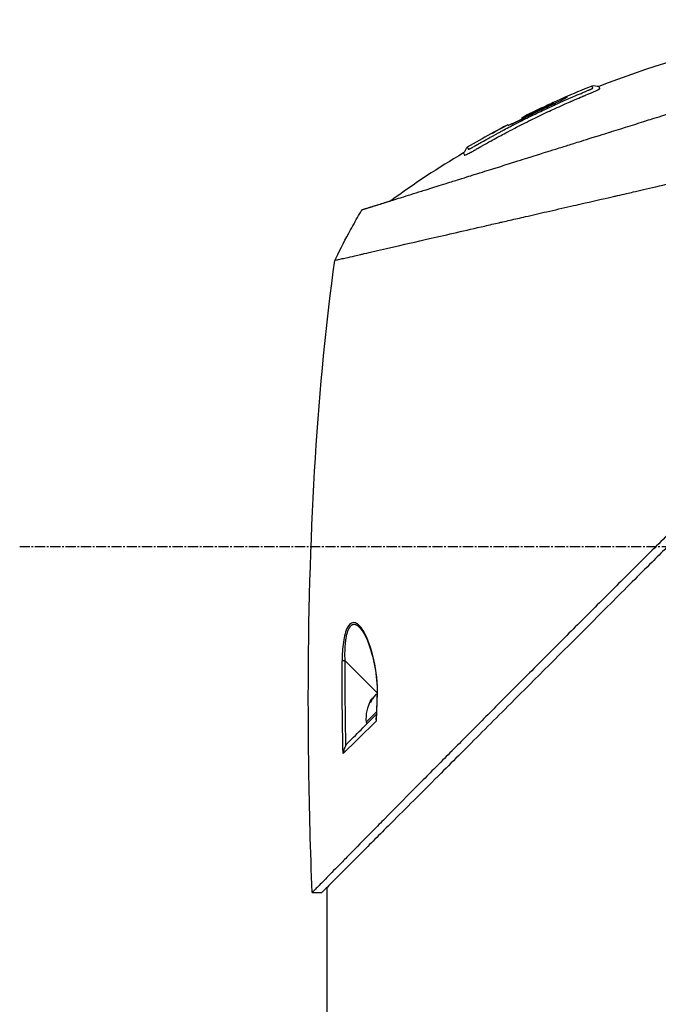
# Model space of a CAD drawing. Header units: millimetres. Extents: x 0 to 5219, y 0 to 2970.
# Tile 19 of 232: x 147 to 253, y 862 to 1025. Entities that reach past the tile are written whole.
import ezdxf

# ---------------------------------------------------------------- set-up
doc = ezdxf.new("R2010")
doc.units = ezdxf.units.MM
doc.header["$LTSCALE"] = 0.2
doc.linetypes.add('CENTER2', pattern=[1.125, 0.75, -0.125, 0.125, -0.125])
doc.layers.add('02_Center Line', color=1, linetype='CENTER2')

# ---------------------------------------------------------------- blocks, each defined once
blk = doc.blocks.new('A$C9d85a397')
for p, q in [((-38.87, 270.23), (-38.96, 270.32)), ((-38.26, 270.52), (-38.42, 270.68)), ((-43.62, 268.2), (-43.62, 268.2)), ((-43.62, 268.2), (-43.62, 268.2)), ((-43.48, 268.02), (-43.59, 268.12)), ((-45.91, 267.03), (-45.83, 266.96)), ((-45.9, 267.03), (-45.83, 266.96)), ((-48.73, 265.53), (-48.73, 265.53)), ((-70.13, 252.92), (-70.13, 252.92)), ((-70.44, 183.45), (-70.44, 183.45)), ((-38.28, 180.07), (-38.28, 180.07)), ((-73.01, 178.06), (-67.65, 172.7)), ((-68.34, 171.81), (-68.38, 171.85)), ((-67.58, 172.62), (-67.58, 172.62)), ((-67.58, 172.58), (-67.58, 172.58)), ((-68.61, 171.27), (-68.73, 171.39)), ((-67.76, 169.57), (-69.46, 167.86)), ((-69.46, 167.86), (-69.26, 167.66)), ((-72.82, 145.27), (-72.82, 145.27)), ((-78.44, 139.55), (-76.84, 139.55)), ((-76, 140.38), (-76, 109.5))]:
    blk.add_line(p, q)
for centre, radius, start, end in [((26.48, 128), 156.75, 117.502, 118.6731), ((-63.39, 168.44), 6.1, 150.3486, 185.3981)]:
    blk.add_arc(centre, radius, start, end)
at = {"extrusion": (0, 0, -1)}
for centre, major_axis, ratio, start_param, end_param in [((26.48, 128), (137.52, 75.21), 1, 4.712389, 4.732828), ((50.11, 166.64), (-98.85, 98.89), 0.00011, 6.273707, 6.283218), ((25.48, 196.02), (75.39, 81.92), 0.999389, 4.470833, 4.498835), ((25.44, 196.05), (-73.04, -84), 0.999052, 1.38546, 1.392026), ((25.56, 195.94), (-98.37, 52.22), 0.999969, 6.25048, 6.297706), ((43.31, 186.55), (-116.2, 61.46), 0.920421, 6.250762, 6.254439), ((-72.99, 178.04), (-0.5, 0.001), 0.036993, 0.389718, 1.533742), ((276, -461.66), (-295.9, 797.97), 0.23298, 5.692342, 5.723691), ((508.19, -1020.35), (531.39, -1363.29), 0.183375, 2.684579, 2.706041), ((-63.22, 168.61), (-4.29, 4.29), 0.920715, 5.920984, 6.02203), ((546.92, 149.07), (456.39, 412.71), 0.998727, 3.908319, 3.915049), ((-67.16, 172.21), (-0.5, 0.019), 0.035577, 5.730867, 6.283186), ((-63.56, 168.26), (-4.29, 4.29), 0.920715, 5.920984, 6.02203), ((-64.79, 167.04), (-4.04, 4.04), 0.390236, 6.173187, 6.393184), ((508.18, -1020.33), (531.38, -1363.27), 0.183376, 2.655575, 2.684576)]:
    blk.add_ellipse(centre, major_axis=major_axis, ratio=ratio, start_param=start_param, end_param=end_param, dxfattribs=at)
for points, knots in [([(29.86, 284.22), (18.01, 284.47), (6.07, 283.37), (-14.13, 279.14), (-22.61, 276.6), (-30.79, 273.38)], [0, 0, 0, 0, 3.553813, 3.553813, 6.190294, 6.190294, 6.190294, 6.190294]), ([(57.45, 275.44), (57.45, 275.44), (57.41, 275.4), (57.34, 275.33), (57.3, 275.29), (57.26, 275.24), (57.2, 275.19), (57.15, 275.13), (57.08, 275.06), (57.01, 274.99), (56.86, 274.84), (56.68, 274.65), (56.46, 274.43), (56.35, 274.32), (56.23, 274.2), (56.1, 274.07), (55.98, 273.95), (55.84, 273.81), (55.7, 273.67), (55.7, 273.66), (55.69, 273.66), (55.69, 273.65), (55.4, 273.36), (55.08, 273.03), (54.72, 272.67), (54.54, 272.49), (54.36, 272.3), (54.16, 272.11), (53.97, 271.91), (53.77, 271.71), (53.56, 271.49), (53.14, 271.07), (52.69, 270.62), (52.22, 270.14), (51.76, 269.67), (51.27, 269.18), (50.76, 268.66), (50.74, 268.64), (50.73, 268.63), (50.71, 268.61), (49.67, 267.56), (48.53, 266.4), (47.3, 265.17), (46.69, 264.55), (46.06, 263.91), (45.41, 263.25), (44.76, 262.6), (44.08, 261.92), (43.4, 261.23), (42.7, 260.53), (41.99, 259.82), (41.27, 259.09), (40.54, 258.36), (39.8, 257.61), (39.04, 256.85), (38.29, 256.09), (37.52, 255.31), (36.73, 254.53), (35.95, 253.74), (35.15, 252.94), (34.35, 252.13), (34.29, 252.08), (34.23, 252.02), (34.18, 251.96), (33.42, 251.21), (32.65, 250.44), (31.87, 249.67), (31.04, 248.84), (30.2, 248.01), (29.34, 247.16), (28.07, 245.89), (26.76, 244.6), (25.44, 243.28), (25, 242.85), (24.56, 242.41), (24.12, 241.97), (23.89, 241.75), (23.67, 241.52), (23.44, 241.3), (22.77, 240.63), (22.1, 239.96), (21.42, 239.29), (20.06, 237.95), (18.69, 236.59), (17.3, 235.21), (15.92, 233.84), (14.52, 232.45), (13.1, 231.05), (13.01, 230.96), (12.93, 230.88), (12.84, 230.79), (9.15, 227.13), (5.38, 223.4), (1.57, 219.63), (1.47, 219.53), (1.38, 219.44), (1.28, 219.35), (0.32, 218.4), (-0.64, 217.44), (-1.61, 216.49), (-2.58, 215.53), (-3.55, 214.57), (-4.53, 213.61), (-6.48, 211.69), (-8.42, 209.77), (-10.36, 207.85), (-10.45, 207.77), (-10.53, 207.69), (-10.61, 207.61), (-12.57, 205.67), (-14.52, 203.74), (-16.47, 201.81), (-17.45, 200.85), (-18.42, 199.88), (-19.39, 198.92), (-20.36, 197.95), (-21.33, 196.99), (-22.3, 196.03), (-22.36, 195.97), (-22.42, 195.91), (-22.48, 195.85), (-24.4, 193.93), (-26.32, 192.02), (-28.22, 190.13), (-29.16, 189.18), (-30.11, 188.24), (-31.05, 187.3), (-31.99, 186.36), (-32.93, 185.42), (-33.86, 184.49), (-33.9, 184.45), (-33.95, 184.4), (-34, 184.35), (-35.88, 182.48), (-37.74, 180.61), (-39.57, 178.78), (-41.4, 176.94), (-43.21, 175.14), (-44.98, 173.36), (-45.87, 172.47), (-46.75, 171.59), (-47.62, 170.71), (-48.49, 169.84), (-49.35, 168.97), (-50.21, 168.11), (-51.06, 167.25), (-51.9, 166.41), (-52.73, 165.57), (-53.57, 164.73), (-54.39, 163.91), (-55.2, 163.09), (-55.21, 163.07), (-55.23, 163.06), (-55.25, 163.04), (-56.06, 162.22), (-56.86, 161.42), (-57.64, 160.62), (-58.43, 159.83), (-59.2, 159.05), (-59.96, 158.28), (-60.72, 157.52), (-61.47, 156.77), (-62.19, 156.03), (-63.65, 154.56), (-65.04, 153.16), (-66.35, 151.82), (-66.68, 151.49), (-67.01, 151.16), (-67.33, 150.83), (-67.65, 150.51), (-67.96, 150.19), (-68.27, 149.88), (-69.51, 148.63), (-70.66, 147.46), (-71.71, 146.39), (-71.72, 146.39), (-71.72, 146.38), (-71.72, 146.38), (-72.25, 145.85), (-72.75, 145.34), (-73.22, 144.86), (-73.7, 144.38), (-74.14, 143.92), (-74.56, 143.5), (-74.98, 143.08), (-75.36, 142.68), (-75.72, 142.32), (-76.07, 141.96), (-76.39, 141.63), (-76.68, 141.34), (-76.97, 141.05), (-77.22, 140.79), (-77.44, 140.56), (-77.55, 140.45), (-77.65, 140.35), (-77.75, 140.26), (-77.84, 140.16), (-77.92, 140.08), (-78, 140), (-78.14, 139.85), (-78.25, 139.74), (-78.33, 139.66), (-78.4, 139.59), (-78.44, 139.55), (-78.44, 139.55)], [0, 0, 0, 0, 0.0041991, 0.0041991, 0.0041991, 0.0062987, 0.0062987, 0.0062987, 0.0083983, 0.0083983, 0.0083983, 0.0125974, 0.0125974, 0.0125974, 0.014697, 0.014697, 0.014697, 0.0167965, 0.0167965, 0.0167965, 0.0168599, 0.0168599, 0.0168599, 0.0210764, 0.0210764, 0.0210764, 0.0231847, 0.0231847, 0.0231847, 0.025293, 0.025293, 0.025293, 0.0295096, 0.0295096, 0.0295096, 0.0335924, 0.0335924, 0.0335924, 0.0337261, 0.0337261, 0.0337261, 0.0420526, 0.0420526, 0.0420526, 0.0462159, 0.0462159, 0.0462159, 0.0503791, 0.0503791, 0.0503791, 0.0545745, 0.0545745, 0.0545745, 0.0587698, 0.0587698, 0.0587698, 0.0629602, 0.0629602, 0.0629602, 0.0671505, 0.0671505, 0.0671505, 0.0674414, 0.0674414, 0.0674414, 0.0713694, 0.0713694, 0.0713694, 0.0755743, 0.0755743, 0.0755743, 0.0818817, 0.0818817, 0.0818817, 0.0839768, 0.0839768, 0.0839768, 0.0850355, 0.0850355, 0.0850355, 0.0881892, 0.0881892, 0.0881892, 0.0944966, 0.0944966, 0.0944966, 0.1008041, 0.1008041, 0.1008041, 0.1011921, 0.1011921, 0.1011921, 0.1176445, 0.1176445, 0.1176445, 0.1180502, 0.1180502, 0.1180502, 0.1221943, 0.1221943, 0.1221943, 0.1263384, 0.1263384, 0.1263384, 0.1346266, 0.1346266, 0.1346266, 0.1349824, 0.1349824, 0.1349824, 0.143338, 0.143338, 0.143338, 0.1475158, 0.1475158, 0.1475158, 0.1516936, 0.1516936, 0.1516936, 0.1519551, 0.1519551, 0.1519551, 0.160293, 0.160293, 0.160293, 0.164462, 0.164462, 0.164462, 0.168631, 0.168631, 0.168631, 0.1688379, 0.1688379, 0.1688379, 0.1772635, 0.1772635, 0.1772635, 0.1856891, 0.1856891, 0.1856891, 0.1899019, 0.1899019, 0.1899019, 0.1941147, 0.1941147, 0.1941147, 0.1983275, 0.1983275, 0.1983275, 0.2025403, 0.2025403, 0.2025403, 0.2026348, 0.2026348, 0.2026348, 0.206856, 0.206856, 0.206856, 0.2110771, 0.2110771, 0.2110771, 0.2152983, 0.2152983, 0.2152983, 0.2237405, 0.2237405, 0.2237405, 0.2258511, 0.2258511, 0.2258511, 0.2279617, 0.2279617, 0.2279617, 0.2364039, 0.2364039, 0.2364039, 0.2364237, 0.2364237, 0.2364237, 0.240644, 0.240644, 0.240644, 0.2448644, 0.2448644, 0.2448644, 0.2490847, 0.2490847, 0.2490847, 0.253305, 0.253305, 0.253305, 0.2575358, 0.2575358, 0.2575358, 0.2596491, 0.2596491, 0.2596491, 0.2617623, 0.2617623, 0.2617623, 0.2659889, 0.2659889, 0.2659889, 0.2702154, 0.2702154, 0.2702154, 0.2702154]), ([(-70.13, 252.92), (-70.14, 252.92), (-70.13, 252.92), (-70.02, 252.96), (-69.98, 252.97), (-69.93, 252.99), (-69.88, 253), (-69.82, 253.02), (-69.75, 253.04), (-69.67, 253.07), (-69.6, 253.09), (-69.46, 253.13), (-69.11, 253.24), (-68.84, 253.33), (-68.58, 253.41), (-68.36, 253.48), (-68.35, 253.48), (-68.34, 253.48), (-68.33, 253.49), (-67.7, 253.68), (-67, 253.9), (-66.33, 254.11), (-66.32, 254.12), (-65.95, 254.23), (-65.06, 254.51), (-65.06, 254.51), (-65.05, 254.51), (-65.05, 254.51), (-64.26, 254.76), (-63.73, 254.93), (-63.59, 254.97), (-62.58, 255.28), (-61.47, 255.63), (-60.26, 256.01), (-60.23, 256.02), (-60.2, 256.03), (-60.18, 256.04), (-60.07, 256.07), (-59.3, 256.31), (-57.65, 256.83), (-57.22, 256.96), (-56.72, 257.12), (-56.15, 257.3), (-55.37, 257.54), (-54.67, 257.76), (-54.06, 257.95), (-52.7, 258.38), (-51.81, 258.66), (-51.52, 258.75), (-50.22, 259.15), (-49.13, 259.5), (-48.27, 259.76), (-47.35, 260.05), (-46.72, 260.25), (-46.4, 260.35), (-44.84, 260.84), (-43.56, 261.24), (-42.58, 261.55), (-41.79, 261.79), (-41.21, 261.97), (-40.84, 262.09), (-40.26, 262.27), (-39.3, 262.57), (-37.92, 263), (-37.17, 263.24), (-36.51, 263.44), (-35.97, 263.62), (-35.57, 263.74), (-35.22, 263.85), (-34.94, 263.94), (-34.28, 264.14), (-33.28, 264.46), (-31.9, 264.89), (-30.14, 265.44), (-29.1, 265.76), (-28.82, 265.85), (-28.77, 265.87), (-28.72, 265.88), (-28.67, 265.9), (-26.64, 266.53), (-24.59, 267.18), (-22.53, 267.82), (-22.16, 267.94), (-21.72, 268.07), (-21.22, 268.23), (-20.67, 268.4), (-20.05, 268.6), (-19.35, 268.82), (-17.56, 269.38), (-16.51, 269.71), (-16.19, 269.8), (-15.37, 270.06), (-14.56, 270.32), (-13.74, 270.57), (-12.47, 270.97), (-11.21, 271.36), (-9.95, 271.76), (-8.59, 272.18), (-7.4, 272.56), (-6.37, 272.88), (-5.37, 273.19), (-4.53, 273.45), (-3.84, 273.67), (-2.14, 274.2), (-0.64, 274.67), (0.68, 275.08), (1.15, 275.23), (1.6, 275.37), (2.02, 275.51)], [-1, -1, -1, -1, -0.96875, -0.96875, -0.96875, -0.9547937, -0.9547937, -0.9547937, -0.9375, -0.9375, -0.9375, -0.90625, -0.90625, -0.90625, -0.875, -0.875, -0.875, -0.8739463, -0.8739463, -0.8739463, -0.8125, -0.8125, -0.8125, -0.7813822, -0.7813822, -0.7813822, -0.78125, -0.78125, -0.78125, -0.75, -0.75, -0.75, -0.6888795, -0.6888795, -0.6888795, -0.6875, -0.6875, -0.6875, -0.6380723, -0.6380723, -0.6380723, -0.625, -0.625, -0.625, -0.6057577, -0.6057577, -0.6057577, -0.5625, -0.5625, -0.5625, -0.5324119, -0.5324119, -0.5324119, -0.5, -0.5, -0.5, -0.4654336, -0.4654336, -0.4654336, -0.4375, -0.4375, -0.4375, -0.40625, -0.40625, -0.40625, -0.3881699, -0.3881699, -0.3881699, -0.375, -0.375, -0.375, -0.34375, -0.34375, -0.34375, -0.3125, -0.3125, -0.3125, -0.3110249, -0.3110249, -0.3110249, -0.25, -0.25, -0.25, -0.2349777, -0.2349777, -0.2349777, -0.21875, -0.21875, -0.21875, -0.1875, -0.1875, -0.1875, -0.1630802, -0.1630802, -0.1630802, -0.125, -0.125, -0.125, -0.0933033, -0.0933033, -0.0933033, -0.0625, -0.0625, -0.0625, -0.0165509, -0.0165509, -0.0165509, 0, 0, 0, 0]), ([(-47.25, 265.16), (-46.73, 265.43), (-45.9, 265.88), (-44.75, 266.48), (-43.98, 266.87), (-43.08, 267.33), (-42.03, 267.85), (-41.24, 268.24), (-40.37, 268.66), (-39.42, 269.1), (-39.38, 269.12), (-39.35, 269.14), (-39.31, 269.15), (-38.44, 269.56), (-37.8, 269.85), (-37.4, 270.03), (-36.89, 270.26), (-36.47, 270.45), (-36.14, 270.6), (-35.66, 270.81), (-35.37, 270.93), (-35.28, 270.97), (-34.03, 271.51), (-33.36, 271.79), (-33.28, 271.82), (-33.23, 271.84), (-33.19, 271.86), (-33.15, 271.87), (-33.09, 271.9), (-33.04, 271.92), (-33.01, 271.93), (-32.98, 271.95), (-32.84, 272), (-32.61, 272.09), (-32.5, 272.14), (-32.41, 272.18), (-32.35, 272.2), (-32.22, 272.26), (-32.13, 272.29), (-32.1, 272.31), (-32.07, 272.32), (-31.99, 272.35), (-31.89, 272.4), (-31.8, 272.44), (-31.73, 272.47), (-31.68, 272.49), (-31.59, 272.53), (-31.5, 272.57), (-31.43, 272.61), (-31.35, 272.64), (-31.27, 272.68), (-31.2, 272.72), (-31.16, 272.73), (-31.13, 272.75), (-31.1, 272.77), (-31.09, 272.77), (-31.09, 272.77), (-31.09, 272.77), (-31.06, 272.79), (-31.03, 272.8), (-31, 272.81), (-30.95, 272.84), (-30.91, 272.86), (-30.88, 272.88), (-30.84, 272.9), (-30.81, 272.92), (-30.8, 272.93), (-30.78, 272.94), (-30.75, 272.95), (-30.73, 272.97), (-30.71, 272.98), (-30.7, 272.99), (-30.68, 273), (-30.68, 273), (-30.68, 273), (-30.68, 273)], [-0.35, -0.35, -0.35, -0.35, -0.3036755, -0.3036755, -0.3036755, -0.273124, -0.273124, -0.273124, -0.25, -0.25, -0.25, -0.248947, -0.248947, -0.248947, -0.2232143, -0.2232143, -0.2232143, -0.2123203, -0.2123203, -0.2123203, -0.1964286, -0.1964286, -0.1964286, -0.1696429, -0.1696429, -0.1696429, -0.1683773, -0.1683773, -0.1683773, -0.1662946, -0.1662946, -0.1662946, -0.1629464, -0.1629464, -0.1629464, -0.1595982, -0.1595982, -0.1595982, -0.15625, -0.15625, -0.15625, -0.1533801, -0.1533801, -0.1533801, -0.1505102, -0.1505102, -0.1505102, -0.1466837, -0.1466837, -0.1466837, -0.1428571, -0.1428571, -0.1428571, -0.1409439, -0.1409439, -0.1409439, -0.1408082, -0.1408082, -0.1408082, -0.1390306, -0.1390306, -0.1390306, -0.1367836, -0.1367836, -0.1367836, -0.1339286, -0.1339286, -0.1339286, -0.1315425, -0.1315425, -0.1315425, -0.1294643, -0.1294643, -0.1294643, -0.129396, -0.129396, -0.129396, -0.129396]), ([(-47.02, 265.94), (-46.69, 266.12), (-46.06, 266.46), (-45.13, 266.94), (-45.08, 266.96), (-45.03, 266.99), (-44.99, 267.01), (-44.07, 267.49), (-43.23, 267.91), (-42.47, 268.28), (-41.47, 268.77), (-40.61, 269.18), (-39.9, 269.52), (-38.52, 270.17), (-37.68, 270.54), (-37.39, 270.67), (-37.23, 270.75), (-37.07, 270.82), (-36.91, 270.89), (-36.41, 271.11), (-35.91, 271.33), (-35.42, 271.54), (-35.22, 271.63), (-34.89, 271.77), (-34.42, 271.97), (-34.31, 272.01), (-34.2, 272.06), (-34.09, 272.11), (-33.87, 272.2), (-33.65, 272.29), (-33.43, 272.38), (-33.33, 272.43), (-33.25, 272.46), (-33.18, 272.49), (-33.16, 272.5), (-33.14, 272.5), (-33.13, 272.51), (-33.02, 272.55), (-32.96, 272.58), (-32.93, 272.59), (-32.83, 272.63), (-32.75, 272.67), (-32.68, 272.7), (-32.67, 272.7), (-32.67, 272.7), (-32.66, 272.7), (-32.6, 272.73), (-32.52, 272.77), (-32.44, 272.8), (-32.44, 272.8), (-32.41, 272.81), (-32.37, 272.83), (-32.33, 272.85), (-32.28, 272.87), (-32.21, 272.9), (-32.15, 272.93), (-32.09, 272.96), (-32.03, 272.98), (-32.03, 272.98), (-32.03, 272.98), (-32.03, 272.98), (-32.02, 272.99), (-32.02, 272.99), (-32.02, 272.99), (-32, 273), (-31.94, 273.03), (-31.87, 273.06), (-31.86, 273.07), (-31.85, 273.08), (-31.84, 273.08), (-31.82, 273.09), (-31.81, 273.1), (-31.8, 273.11), (-31.79, 273.12), (-31.79, 273.12), (-31.79, 273.12), (-31.78, 273.13), (-31.78, 273.13), (-31.78, 273.14)], [0.6517857, 0.6517857, 0.6517857, 0.6517857, 0.6785714, 0.6785714, 0.6785714, 0.6797281, 0.6797281, 0.6797281, 0.7017453, 0.7017453, 0.7017453, 0.7303747, 0.7303747, 0.7303747, 0.7857143, 0.7857143, 0.7857143, 0.7922841, 0.7922841, 0.7922841, 0.8125, 0.8125, 0.8125, 0.8258929, 0.8258929, 0.8258929, 0.8305652, 0.8305652, 0.8305652, 0.8392857, 0.8392857, 0.8392857, 0.8426339, 0.8426339, 0.8426339, 0.8431179, 0.8431179, 0.8431179, 0.8459821, 0.8459821, 0.8459821, 0.8493304, 0.8493304, 0.8493304, 0.8496066, 0.8496066, 0.8496066, 0.8526786, 0.8526786, 0.8526786, 0.8544889, 0.8544889, 0.8544889, 0.8560268, 0.8560268, 0.8560268, 0.8590434, 0.8590434, 0.8590434, 0.8591891, 0.8591891, 0.8591891, 0.859375, 0.859375, 0.859375, 0.8627232, 0.8627232, 0.8627232, 0.8641237, 0.8641237, 0.8641237, 0.8660714, 0.8660714, 0.8660714, 0.8675382, 0.8675382, 0.8675382, 0.8694294, 0.8694294, 0.8694294, 0.8694294]), ([(-31.78, 273.14), (-31.78, 273.14), (-31.78, 273.15), (-31.79, 273.16), (-31.79, 273.16), (-31.79, 273.16), (-31.79, 273.16), (-31.79, 273.16), (-31.79, 273.17), (-31.79, 273.17), (-31.8, 273.17), (-31.8, 273.18), (-31.8, 273.18), (-31.81, 273.19), (-31.81, 273.2), (-31.82, 273.21), (-31.83, 273.22), (-31.83, 273.23), (-31.84, 273.24), (-31.85, 273.25), (-31.85, 273.26), (-31.86, 273.27), (-31.87, 273.29), (-31.88, 273.31), (-31.89, 273.33), (-31.89, 273.34), (-31.9, 273.36), (-31.91, 273.38), (-31.91, 273.39), (-31.92, 273.4), (-31.92, 273.42), (-31.95, 273.48), (-31.94, 273.46), (-31.94, 273.46)], [0.8694294, 0.8694294, 0.8694294, 0.8694294, 0.8733039, 0.8733039, 0.8733039, 0.8737245, 0.8737245, 0.8737245, 0.8747406, 0.8747406, 0.8747406, 0.8794643, 0.8794643, 0.8794643, 0.8853665, 0.8853665, 0.8853665, 0.8928571, 0.8928571, 0.8928571, 0.9023572, 0.9023572, 0.9023572, 0.9196429, 0.9196429, 0.9196429, 0.9357416, 0.9357416, 0.9357416, 0.9464286, 0.9464286, 0.9464286, 1, 1, 1, 1]), ([(-30.68, 273), (-30.66, 273.02), (-30.65, 273.02), (-30.64, 273.03), (-30.63, 273.04), (-30.63, 273.04), (-30.63, 273.05), (-30.63, 273.05), (-30.63, 273.06), (-30.63, 273.07), (-30.63, 273.09), (-30.64, 273.1), (-30.64, 273.1), (-30.65, 273.11), (-30.66, 273.12), (-30.66, 273.12), (-30.66, 273.12), (-30.66, 273.13), (-30.67, 273.14), (-30.68, 273.16), (-30.68, 273.17), (-30.69, 273.17), (-30.69, 273.17), (-30.69, 273.18), (-30.69, 273.18), (-30.69, 273.19), (-30.7, 273.2), (-30.7, 273.21), (-30.71, 273.22), (-30.72, 273.24), (-30.73, 273.27), (-30.73, 273.27), (-30.74, 273.28), (-30.74, 273.29), (-30.76, 273.32), (-30.79, 273.38), (-30.79, 273.38)], [-0.129396, -0.129396, -0.129396, -0.129396, -0.1274723, -0.1274723, -0.1274723, -0.125, -0.125, -0.125, -0.1205357, -0.1205357, -0.1205357, -0.1160714, -0.1160714, -0.1160714, -0.1116071, -0.1116071, -0.1116071, -0.1071429, -0.1071429, -0.1071429, -0.0996265, -0.0996265, -0.0996265, -0.0982143, -0.0982143, -0.0982143, -0.0892857, -0.0892857, -0.0892857, -0.0714286, -0.0714286, -0.0714286, -0.0569264, -0.0569264, -0.0569264, 0, 0, 0, 0]), ([(-45.9, 267.03), (-45.9, 267.03), (-45.89, 267.01), (-45.87, 266.96), (-45.89, 266.94), (-45.73, 266.99), (-45.58, 267.04), (-45.17, 267.22), (-44.93, 267.33), (-44.4, 267.58), (-44.12, 267.71), (-43.39, 268.06), (-43.04, 268.24), (-41.77, 268.86), (-40.79, 269.33), (-39.3, 270.03), (-38.97, 270.18), (-38.38, 270.45), (-38.05, 270.61), (-37.38, 270.93), (-37.07, 271.09), (-36.55, 271.35), (-36.35, 271.45), (-36.03, 271.64), (-36.04, 271.65), (-36.05, 271.68), (-36.06, 271.69), (-36.07, 271.72), (-36.03, 271.74), (-36.43, 271.58), (-36.65, 271.48), (-37.17, 271.25), (-37.49, 271.1), (-38.19, 270.79), (-38.55, 270.62), (-39.09, 270.37), (-39.46, 270.2), (-41.18, 269.4), (-42.41, 268.81), (-43.62, 268.2)], [0, 0, 0, 0, 0.320879, 0.320879, 0.465091, 0.465091, 0.61047, 0.61047, 0.741214, 0.741214, 0.858961, 0.858961, 1.03352, 1.03352, 1.617694, 1.617694, 1.920655, 1.920655, 2.361582, 2.361582, 2.851357, 2.851357, 3.338051, 3.338051, 4.028869, 4.028869, 6.65642, 6.65642, 9.591035, 9.591035, 11.360377, 11.360377, 13.298144, 13.298144, 15.132878, 15.132878, 16.008781, 16.008781, 18.211527, 18.211527, 18.211527, 18.211527]), ([(-43.62, 268.2), (-42.16, 268.93), (-40.69, 269.64), (-39.12, 270.36), (-39.03, 270.4), (-38.92, 270.45), (-38.84, 270.49), (-38.71, 270.55), (-38.64, 270.58), (-38.54, 270.63), (-38.49, 270.65), (-38.39, 270.69), (-38.42, 270.68), (-38.41, 270.67), (-38.41, 270.66), (-38.4, 270.65), (-38.4, 270.64), (-38.39, 270.63), (-38.39, 270.62), (-38.38, 270.61), (-38.37, 270.61), (-38.45, 270.57), (-38.49, 270.54), (-38.6, 270.49), (-38.66, 270.46), (-38.76, 270.41), (-38.8, 270.39), (-38.88, 270.36), (-38.92, 270.34), (-38.96, 270.32)], [0.000001, 0.000001, 0.000001, 0.000001, 0.489571, 0.489571, 0.520795, 0.520795, 0.575938, 0.575938, 0.63212, 0.63212, 0.689892, 0.689892, 0.822191, 0.822191, 0.910467, 0.910467, 1.056592, 1.056592, 1.128541, 1.128541, 1.224346, 1.224346, 1.274574, 1.274574, 1.322423, 1.322423, 1.348031, 1.348031, 1.372516, 1.372516, 1.372516, 1.372516]), ([(-43.62, 268.2), (-43.62, 268.19), (-43.61, 268.17), (-43.59, 268.13), (-43.59, 268.12), (-43.58, 268.12), (-43.56, 268.13), (-43.49, 268.16), (-43.44, 268.18), (-43.33, 268.23), (-43.27, 268.26), (-43.15, 268.32), (-43.08, 268.35), (-42.98, 268.4), (-42.93, 268.43), (-41.54, 269.11), (-40.25, 269.73), (-38.96, 270.32)], [-1.286139, -1.286139, -1.286139, -1.286139, -0.798514, -0.798514, -0.743971, -0.743971, -0.671251, -0.671251, -0.596258, -0.596258, -0.530286, -0.530286, -0.464712, -0.464712, -0.427696, -0.427696, 0, 0, 0, 0]), ([(-74.66, 244.51), (-74.66, 244.52), (-74.68, 244.51), (-74.22, 244.62), (-73.96, 244.68), (-73.37, 244.81), (-73.1, 244.87), (-72.38, 245.04), (-71.9, 245.15), (-71.04, 245.34), (-70.71, 245.42), (-70.17, 245.54), (-69.97, 245.59), (-68.7, 245.88), (-67.45, 246.17), (-64.19, 246.92), (-62.04, 247.41), (-59.33, 248.03), (-59.01, 248.1), (-55.96, 248.79), (-52.96, 249.49), (-49.36, 250.31), (-48.96, 250.4), (-48.17, 250.59), (-47.77, 250.68), (-47.18, 250.81), (-46.97, 250.86), (-45.98, 251.09), (-45.14, 251.28), (-43.86, 251.57), (-43.42, 251.67), (-41.79, 252.05), (-40.6, 252.32), (-38.13, 252.89), (-36.8, 253.2), (-34.87, 253.64), (-34.3, 253.76), (-31.94, 254.3), (-30.18, 254.71), (-28.15, 255.17), (-27.91, 255.22), (-27.18, 255.39), (-26.69, 255.5), (-25.84, 255.7), (-25.47, 255.78), (-23.07, 256.33), (-20.01, 257.05), (-16, 257.95), (-15.82, 257.99), (-12.88, 258.65), (-10.35, 259.25), (-6.91, 260.04), (-5.4, 260.38), (-1.25, 261.33), (1.35, 261.93), (4.39, 262.62), (4.87, 262.73), (6.24, 263.05), (7.13, 263.25), (8.78, 263.63), (9.56, 263.81), (10.65, 264.06), (10.99, 264.14), (11.92, 264.35), (12.54, 264.49), (13.71, 264.76), (14.25, 264.89), (15.71, 265.22), (16.64, 265.43), (18.93, 265.96), (20.3, 266.27), (22.29, 266.73), (22.95, 266.88), (23.94, 267.1), (24.27, 267.18), (24.75, 267.29), (24.92, 267.33), (25.16, 267.38), (25.24, 267.4), (25.36, 267.43), (25.4, 267.44), (25.5, 267.46), (25.54, 267.47), (25.56, 267.48)], [0.000004, 0.000004, 0.000004, 0.000004, 0.139875, 0.139875, 0.227512, 0.227512, 0.285894, 0.285894, 0.363713, 0.363713, 0.408155, 0.408155, 0.431826, 0.431826, 0.55804, 0.55804, 0.726318, 0.726318, 0.748791, 0.748791, 0.934846, 0.934846, 0.958293, 0.958293, 0.980317, 0.980317, 0.992046, 0.992046, 1.035571, 1.035571, 1.057896, 1.057896, 1.118512, 1.118512, 1.185121, 1.185121, 1.212956, 1.212956, 1.299325, 1.299325, 1.310275, 1.310275, 1.333714, 1.333714, 1.350359, 1.350359, 1.438721, 1.438721, 1.44302, 1.44302, 1.506527, 1.506527, 1.556602, 1.556602, 1.644538, 1.644538, 1.661123, 1.661123, 1.692259, 1.692259, 1.719331, 1.719331, 1.731162, 1.731162, 1.752878, 1.752878, 1.771547, 1.771547, 1.804434, 1.804434, 1.853817, 1.853817, 1.878775, 1.878775, 1.891253, 1.891253, 1.897493, 1.897493, 1.900613, 1.900613, 1.902173, 1.902173, 1.904354, 1.904354, 1.904354, 1.904354]), ([(-45.83, 266.96), (-45.78, 266.97), (-45.66, 267.02), (-45.3, 267.17), (-45.06, 267.28), (-44.57, 267.5), (-44.29, 267.63), (-43.83, 267.85), (-43.66, 267.94), (-43.48, 268.02)], [-1.7197113, -1.7197113, -1.7197113, -1.7197113, -1.5094431, -1.5094431, -1.2740717, -1.2740717, -1.0489117, -1.0489117, -0.9190309, -0.9190309, -0.9190309, -0.9190309]), ([(-52.57, 262.2), (-52.57, 262.2), (-52.57, 262.2), (-52.56, 262.21), (-52.41, 262.28), (-52.23, 262.37), (-52.06, 262.47), (-52.04, 262.48), (-52.02, 262.49), (-52, 262.5), (-51.9, 262.55), (-51.79, 262.61), (-51.68, 262.67), (-51.59, 262.72), (-51.53, 262.76), (-51.5, 262.77), (-51.47, 262.79), (-51.44, 262.81), (-51.41, 262.83), (-51.37, 262.85), (-51.34, 262.87), (-51.29, 262.89), (-51.19, 262.96), (-51.03, 263.04), (-50.84, 263.15), (-50.64, 263.27), (-50.51, 263.35), (-50.43, 263.39), (-50.33, 263.44), (-50.22, 263.51), (-50.1, 263.58), (-49.98, 263.65), (-49.85, 263.72), (-49.7, 263.8), (-49.33, 264.01), (-49.14, 264.12), (-49.14, 264.12), (-49.07, 264.15), (-48.88, 264.27), (-48.54, 264.45), (-48.04, 264.73), (-47.67, 264.93), (-47.43, 265.06), (-47.36, 265.1), (-47.3, 265.13), (-47.25, 265.16)], [-0.42508191, -0.42508191, -0.42508191, -0.42508191, -0.425, -0.425, -0.425, -0.41652249, -0.41652249, -0.41652249, -0.415625, -0.415625, -0.415625, -0.4109375, -0.4109375, -0.4109375, -0.40859375, -0.40859375, -0.40859375, -0.40748306, -0.40748306, -0.40748306, -0.40625, -0.40625, -0.40625, -0.4015625, -0.4015625, -0.4015625, -0.396875, -0.396875, -0.396875, -0.3919545, -0.3919545, -0.3919545, -0.3875, -0.3875, -0.3875, -0.378125, -0.378125, -0.378125, -0.36875, -0.36875, -0.36875, -0.35441881, -0.35441881, -0.35441881, -0.35, -0.35, -0.35, -0.35]), ([(-52.22, 263.06), (-52.21, 263.06), (-52.2, 263.07), (-52.19, 263.07), (-52.18, 263.08), (-52.17, 263.08), (-52.16, 263.09), (-52.15, 263.09), (-52.14, 263.1), (-52.14, 263.1), (-52.09, 263.12), (-52.03, 263.15), (-51.97, 263.19), (-51.92, 263.21), (-51.87, 263.24), (-51.83, 263.26), (-51.82, 263.27), (-51.8, 263.28), (-51.79, 263.28), (-51.78, 263.29), (-51.77, 263.3), (-51.75, 263.3), (-51.71, 263.33), (-51.64, 263.37), (-51.53, 263.43), (-51.51, 263.44), (-51.46, 263.47), (-51.38, 263.52), (-51.36, 263.53), (-51.33, 263.54), (-51.31, 263.56), (-51.28, 263.57), (-51.25, 263.59), (-51.23, 263.6), (-51.23, 263.6), (-51.21, 263.61), (-51.18, 263.63), (-51.16, 263.64), (-51.14, 263.66), (-51.11, 263.68), (-51.09, 263.69), (-51.06, 263.7), (-51.01, 263.73), (-51, 263.74), (-50.93, 263.78), (-50.8, 263.85), (-50.52, 264.01), (-50.24, 264.17), (-49.96, 264.33), (-49.6, 264.53), (-49.25, 264.72), (-48.9, 264.92), (-48.9, 264.92), (-48.59, 265.09), (-47.96, 265.43), (-47.87, 265.48), (-47.71, 265.57), (-47.48, 265.69), (-47.35, 265.76), (-47.2, 265.85), (-47.02, 265.94)], [0.57572844, 0.57572844, 0.57572844, 0.57572844, 0.57645089, 0.57645089, 0.57645089, 0.57728795, 0.57728795, 0.57728795, 0.578125, 0.578125, 0.578125, 0.58147321, 0.58147321, 0.58147321, 0.58314732, 0.58314732, 0.58314732, 0.58383587, 0.58383587, 0.58383587, 0.58482143, 0.58482143, 0.58482143, 0.58816964, 0.58816964, 0.58816964, 0.58984375, 0.58984375, 0.58984375, 0.59048811, 0.59048811, 0.59048811, 0.59151786, 0.59151786, 0.59151786, 0.59255714, 0.59255714, 0.59255714, 0.59319196, 0.59319196, 0.59319196, 0.59486607, 0.59486607, 0.59486607, 0.59821429, 0.59821429, 0.59821429, 0.61014843, 0.61014843, 0.61014843, 0.625, 0.625, 0.625, 0.63839286, 0.63839286, 0.63839286, 0.64694198, 0.64694198, 0.64694198, 0.65178571, 0.65178571, 0.65178571, 0.65178571]), ([(-52.65, 263.32), (-52.69, 263.29), (-52.72, 263.26), (-52.79, 263.19), (-52.82, 263.14), (-52.89, 263.03), (-52.92, 262.96), (-52.99, 262.79), (-53.03, 262.69), (-53.1, 262.55), (-53.13, 262.51), (-53.2, 262.42), (-53.25, 262.39), (-53.29, 262.36)], [0.0000215, 0.0000215, 0.0000215, 0.0000215, 0.0143912, 0.0143912, 0.030028, 0.030028, 0.0537432, 0.0537432, 0.084677, 0.084677, 0.1006432, 0.1006432, 0.117625, 0.117625, 0.117625, 0.117625]), ([(-52.65, 263.32), (-52.65, 263.31), (-52.64, 263.31), (-52.63, 263.29), (-52.63, 263.28), (-52.62, 263.26), (-52.6, 263.23), (-52.6, 263.22), (-52.6, 263.22), (-52.6, 263.22), (-52.57, 263.17), (-52.55, 263.12), (-52.55, 263.11), (-52.54, 263.1), (-52.54, 263.1), (-52.54, 263.09), (-52.53, 263.07), (-52.52, 263.05), (-52.51, 263.03), (-52.51, 263.03), (-52.51, 263.03), (-52.5, 263.02), (-52.49, 263.01), (-52.5, 263), (-52.49, 262.99), (-52.49, 262.99), (-52.49, 262.98), (-52.49, 262.98), (-52.49, 262.98), (-52.49, 262.98), (-52.49, 262.98), (-52.48, 262.98), (-52.48, 262.97), (-52.48, 262.97), (-52.47, 262.97), (-52.47, 262.97), (-52.47, 262.97), (-52.47, 262.97), (-52.46, 262.96), (-52.4, 262.98), (-52.38, 262.99), (-52.36, 263), (-52.34, 263.01), (-52.34, 263.01), (-52.33, 263.01), (-52.31, 263.02), (-52.3, 263.02), (-52.3, 263.02), (-52.29, 263.02), (-52.29, 263.03), (-52.28, 263.03), (-52.28, 263.03), (-52.26, 263.04), (-52.24, 263.05), (-52.22, 263.06)], [0.4344281, 0.4344281, 0.4344281, 0.4344281, 0.4693588, 0.4693588, 0.4693588, 0.5, 0.5, 0.5, 0.5026118, 0.5026118, 0.5026118, 0.5357143, 0.5357143, 0.5357143, 0.5394233, 0.5394233, 0.5394233, 0.5535714, 0.5535714, 0.5535714, 0.5589548, 0.5589548, 0.5589548, 0.5625, 0.5625, 0.5625, 0.5630254, 0.5630254, 0.5630254, 0.5647321, 0.5647321, 0.5647321, 0.5660423, 0.5660423, 0.5660423, 0.5669643, 0.5669643, 0.5669643, 0.5714286, 0.5714286, 0.5714286, 0.5731027, 0.5731027, 0.5731027, 0.5739397, 0.5739397, 0.5739397, 0.5743472, 0.5743472, 0.5743472, 0.5747768, 0.5747768, 0.5747768, 0.5757284, 0.5757284, 0.5757284, 0.5757284]), ([(-52.65, 263.32), (-52.65, 263.32), (-52.65, 263.32), (-52.65, 263.32), (-52.65, 263.32), (-52.65, 263.32), (-52.65, 263.32)], [0.4337259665, 0.4337259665, 0.4337259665, 0.4337259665, 0.4343361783, 0.4343361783, 0.4343361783, 0.4344280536, 0.4344280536, 0.4344280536, 0.4344280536]), ([(-53.29, 262.36), (-53.29, 262.36), (-53.29, 262.36), (-53.29, 262.36), (-53.29, 262.36), (-53.29, 262.35), (-53.28, 262.33), (-53.27, 262.31), (-53.26, 262.29), (-53.24, 262.25), (-53.24, 262.25), (-53.24, 262.24), (-53.24, 262.24), (-53.2, 262.17), (-53.18, 262.12), (-53.17, 262.1), (-53.17, 262.1), (-53.17, 262.1), (-53.16, 262.1), (-53.16, 262.08), (-53.15, 262.07), (-53.15, 262.06), (-53.15, 262.06), (-53.15, 262.05), (-53.14, 262.03), (-53.14, 262.01), (-53.14, 262.01), (-53.13, 262), (-53.13, 262), (-53.13, 262), (-53.13, 262), (-53.12, 261.99), (-53.1, 261.99), (-53.08, 261.99), (-53.08, 262), (-53.06, 262), (-53.04, 262), (-53.02, 262.01), (-53, 262.01), (-52.97, 262.03), (-52.87, 262.06), (-52.73, 262.13), (-52.6, 262.19), (-52.59, 262.19), (-52.58, 262.2), (-52.57, 262.2)], [-0.5662752, -0.5662752, -0.5662752, -0.5662752, -0.5657113, -0.5657113, -0.5657113, -0.530642, -0.530642, -0.530642, -0.5, -0.5, -0.5, -0.4974224, -0.4974224, -0.4974224, -0.4625, -0.4625, -0.4625, -0.4609813, -0.4609813, -0.4609813, -0.453125, -0.453125, -0.453125, -0.4484375, -0.4484375, -0.4484375, -0.44375, -0.44375, -0.44375, -0.4433217, -0.4433217, -0.4433217, -0.4390625, -0.4390625, -0.4390625, -0.4367187, -0.4367187, -0.4367187, -0.434375, -0.434375, -0.434375, -0.4257634, -0.4257634, -0.4257634, -0.4250819, -0.4250819, -0.4250819, -0.4250819]), ([(-70.13, 252.92), (-70.13, 252.92), (-70.13, 252.92), (-70.12, 252.93), (-70.11, 252.93), (-70.1, 252.93), (-70.09, 252.94), (-70.09, 252.94), (-70.08, 252.94), (-70.07, 252.94), (-70.06, 252.95), (-70.05, 252.95), (-70.03, 252.95), (-70.01, 252.96), (-69.98, 252.97), (-69.95, 252.98), (-69.94, 252.98), (-69.94, 252.98), (-69.93, 252.99), (-69.89, 253), (-69.84, 253.01), (-69.79, 253.03), (-69.74, 253.05), (-69.69, 253.06), (-69.63, 253.08), (-69.57, 253.1), (-69.52, 253.12), (-69.46, 253.13), (-69.45, 253.14), (-69.44, 253.14), (-69.43, 253.14), (-69.41, 253.15), (-69.39, 253.16), (-69.36, 253.16), (-69.33, 253.18), (-69.29, 253.19), (-69.25, 253.2), (-69.17, 253.22), (-69.09, 253.25), (-69, 253.28), (-68.9, 253.31), (-68.79, 253.34), (-68.68, 253.38), (-68.66, 253.38), (-68.58, 253.41), (-68.41, 253.46), (-68.26, 253.51), (-68.04, 253.58), (-67.72, 253.68), (-67.7, 253.68), (-67.67, 253.69), (-67.65, 253.7), (-67.55, 253.73), (-67.44, 253.76), (-67.34, 253.8), (-67.2, 253.84), (-67.06, 253.88), (-66.92, 253.93), (-66.62, 254.02), (-66.32, 254.12), (-66.01, 254.21), (-65.85, 254.26), (-65.68, 254.31), (-65.52, 254.37), (-65.47, 254.38), (-65.41, 254.4), (-65.36, 254.42)], [0, 0, 0, 0, 0.0150587, 0.0150587, 0.0150587, 0.0208299, 0.0208299, 0.0208299, 0.0245021, 0.0245021, 0.0245021, 0.0291504, 0.0291504, 0.0291504, 0.0357143, 0.0357143, 0.0357143, 0.0380803, 0.0380803, 0.0380803, 0.0495766, 0.0495766, 0.0495766, 0.0612032, 0.0612032, 0.0612032, 0.0714286, 0.0714286, 0.0714286, 0.0729408, 0.0729408, 0.0729408, 0.0763746, 0.0763746, 0.0763746, 0.0821973, 0.0821973, 0.0821973, 0.0938436, 0.0938436, 0.0938436, 0.1071429, 0.1071429, 0.1071429, 0.125154, 0.125154, 0.125154, 0.1416278, 0.1416278, 0.1416278, 0.1428571, 0.1428571, 0.1428571, 0.1508544, 0.1508544, 0.1508544, 0.1612372, 0.1612372, 0.1612372, 0.1837871, 0.1837871, 0.1837871, 0.1961944, 0.1961944, 0.1961944, 0.2002878, 0.2002878, 0.2002878, 0.2002878]), ([(-17.86, 198.55), (-18.13, 198.25), (-18.41, 197.97), (-19, 197.38), (-19.3, 197.08), (-20.39, 195.98), (-21.18, 195.2), (-23.06, 193.32), (-24.16, 192.23), (-27.68, 188.71), (-30.1, 186.29), (-36.92, 179.47), (-41.26, 175.12), (-47.99, 168.39), (-50.5, 165.89), (-53.18, 163.21), (-53.44, 162.95), (-54.82, 161.57), (-55.92, 160.47), (-59.79, 156.6), (-62.42, 153.97), (-66.6, 149.8), (-68.26, 148.14), (-71.13, 145.25), (-72.36, 144.02), (-74.47, 141.9), (-75.32, 141.05), (-76.21, 140.17), (-76.44, 139.94), (-76.76, 139.63), (-76.84, 139.55), (-76.84, 139.55)], [-12.052589, -12.052589, -12.052589, -12.052589, -11.934103, -11.934103, -11.804161, -11.804161, -11.469421, -11.469421, -10.998435, -10.998435, -9.945484, -9.945484, -7.985272, -7.985272, -6.766883, -6.766883, -6.634722, -6.634722, -6.057598, -6.057598, -4.559072, -4.559072, -3.422422, -3.422422, -2.341546, -2.341546, -1.193783, -1.193783, -0.601834, -0.601834, 0, 0, 0, 0]), ([(-67.59, 172.21), (-67.51, 174.29), (-67.76, 176.35), (-68.18, 178.21), (-68.6, 180.07), (-69.19, 181.8), (-69.96, 183.05), (-70.35, 183.67), (-70.78, 184.16), (-71.23, 184.33), (-71.68, 184.5), (-72.15, 184.29), (-72.52, 183.66), (-72.88, 183.04), (-73.11, 182.11), (-73.25, 181.12), (-73.4, 180.12), (-73.45, 179.09), (-73.46, 178.05)], [-1, -1, -1, -1, -0.75, -0.75, -0.75, -0.5, -0.5, -0.5, -0.375, -0.375, -0.375, -0.25, -0.25, -0.25, -0.125, -0.125, -0.125, 0, 0, 0, 0]), ([(-70.44, 183.45), (-70.51, 183.52), (-70.61, 183.63), (-70.76, 183.76), (-70.86, 183.84), (-70.97, 183.91), (-71.06, 183.95), (-71.12, 183.98), (-71.16, 184), (-71.22, 184.02), (-71.3, 184.04), (-71.37, 184.06), (-71.43, 184.06), (-71.46, 184.06), (-71.49, 184.06), (-71.51, 184.06), (-71.54, 184.06), (-71.6, 184.05), (-71.71, 184.02), (-71.81, 183.98), (-71.89, 183.93), (-71.95, 183.89), (-72.03, 183.83), (-72.1, 183.75), (-72.17, 183.67), (-72.22, 183.61), (-72.25, 183.55), (-72.29, 183.5), (-72.31, 183.46), (-72.33, 183.42), (-72.35, 183.38), (-72.38, 183.33), (-72.42, 183.24), (-72.48, 183.12), (-72.54, 182.96), (-72.59, 182.81), (-72.66, 182.6), (-72.74, 182.3), (-72.82, 181.91), (-72.88, 181.53), (-72.91, 181.27), (-72.94, 181.05), (-72.96, 180.83), (-72.99, 180.53), (-73.01, 180.16), (-73.03, 179.77), (-73.03, 179.37), (-73.04, 178.8), (-73.02, 178.36), (-73.01, 178.06)], [1.329615, 1.329615, 1.329615, 1.329615, 1.378961, 1.40356, 1.428073, 1.452518, 1.476923, 1.483207, 1.495736, 1.501978, 1.526778, 1.545207, 1.551317, 1.563485, 1.567497, 1.570553, 1.578207, 1.587912, 1.613451, 1.647115, 1.658519, 1.671664, 1.690388, 1.714701, 1.728974, 1.744675, 1.75307, 1.761833, 1.77097, 1.775681, 1.780486, 1.790347, 1.800537, 1.821922, 1.844682, 1.86886, 1.881499, 1.921664, 1.980666, 2.012563, 2.046031, 2.063338, 2.081006, 2.117316, 2.154984, 2.194087, 2.234709, 2.276933, 2.36647, 2.36647, 2.36647, 2.36647]), ([(-70.44, 183.45), (-70.22, 183.21), (-70.01, 182.88), (-69.54, 182.05), (-69.29, 181.51), (-68.73, 180.04), (-68.45, 179.05), (-67.93, 176.67), (-67.71, 175.19), (-67.64, 173.2), (-67.64, 172.71), (-67.66, 172.23)], [0, 0, 0, 0, 0.177079, 0.177079, 0.406682, 0.406682, 0.747747, 0.747747, 1.198722, 1.198722, 1.345047, 1.345047, 1.345047, 1.345047]), ([(-68.73, 171.39), (-68.67, 171.48), (-68.62, 171.58), (-68.52, 171.73), (-68.47, 171.79), (-68.41, 171.85), (-68.39, 171.86), (-68.38, 171.85)], [-0.4380406, -0.4380406, -0.4380406, -0.4380406, -0.4021151, -0.4021151, -0.3661895, -0.3661895, -0.3312861, -0.3312861, -0.3312861, -0.3312861]), ([(-67.65, 172.55), (-67.67, 172.54), (-67.69, 172.53), (-67.78, 172.46), (-67.87, 172.39), (-68.02, 172.24), (-68.11, 172.14), (-68.26, 171.94), (-68.33, 171.83), (-68.38, 171.73)], [-0.2670741, -0.2670741, -0.2670741, -0.2670741, -0.2579182, -0.2579182, -0.2219927, -0.2219927, -0.1860671, -0.1860671, -0.1501416, -0.1501416, -0.1501416, -0.1501416]), ([(-72.44, 164.48), (-71.68, 165.23), (-70.86, 166.05), (-69.99, 166.92), (-69.84, 167.07), (-69.41, 167.51), (-68.65, 168.27), (-68.31, 168.61), (-68.01, 168.9), (-67.77, 169.14)], [0, 0, 0, 0, 0.5, 0.5, 0.5, 0.75, 0.75, 0.75, 0.8788716, 0.8788716, 0.8788716, 0.8788716]), ([(-67.73, 168.08), (-67.76, 168.19), (-67.79, 168.33), (-67.79, 168.49), (-67.79, 168.51), (-67.79, 168.53), (-67.79, 168.56)], [0, 0, 0, 0, 0.25, 0.25, 0.25, 0.2995894, 0.2995894, 0.2995894, 0.2995894]), ([(-73.3, 162.63), (-73.01, 162.91), (-72.7, 163.21), (-72.39, 163.52), (-70.98, 164.9), (-69.41, 166.43), (-67.73, 168.08)], [0, 0, 0, 0, 0.1807269, 0.1807269, 0.1807269, 1, 1, 1, 1]), ([(-72.88, 163.89), (-72.97, 163.74), (-73.07, 163.53), (-73.15, 163.27), (-73.18, 163.19), (-73.21, 163.08), (-73.24, 162.95), (-73.28, 162.76), (-73.3, 162.65), (-73.3, 162.63)], [-0.9999987, -0.9999987, -0.9999987, -0.9999987, -0.5, -0.5, -0.5, -0.25, -0.25, -0.25, -0.000001, -0.000001, -0.000001, -0.000001]), ([(-72.88, 163.89), (-72.83, 163.98), (-72.78, 164.06), (-72.64, 164.26), (-72.54, 164.37), (-72.44, 164.48)], [-0.07345151, -0.07345151, -0.07345151, -0.07345151, -0.04389749, -0.04389749, -0.000001, -0.000001, -0.000001, -0.000001])]:
    blk.add_open_spline(points, degree=3, knots=knots)
for points in [[(-31.94, 273.46), (-33.54, 272.82), (-35.12, 272.15), (-36.7, 271.46)], [(-30.79, 273.38), (-31.15, 273.24), (-31.58, 273.61), (-31.94, 273.46)], [(-48.74, 265.53), (-50.05, 264.81), (-51.35, 264.07), (-52.65, 263.32)], [(-53.29, 262.36), (-57.43, 259.9), (-61.46, 257.25), (-65.36, 254.42)], [(-53.29, 262.36), (-53.29, 262.36), (-53.29, 262.36), (-53.29, 262.36)], [(-79.06, 174.54), (-78.96, 200.72), (-77.49, 224.12), (-74.66, 244.51)], [(-70.46, 183.47), (-70.46, 183.47), (-70.46, 183.47), (-70.46, 183.47)], [(-73.01, 178.06), (-73.02, 173.33), (-72.97, 168.61), (-72.88, 163.89)], [(-67.66, 172.23), (-67.71, 171), (-67.75, 169.78), (-67.79, 168.56)]]:
    blk.add_open_spline(points, degree=3)
at = {"layer": '02_Center Line', "ltscale": 11.288275}
blk.add_line((-127.03, 197), (308.08, 197), dxfattribs=at)

msp = doc.modelspace()

# ---------------------------------------------------------------- block references
msp.add_blockref('A$C9d85a397', (274.157, 740.896))

doc.saveas('drawing.dxf')
